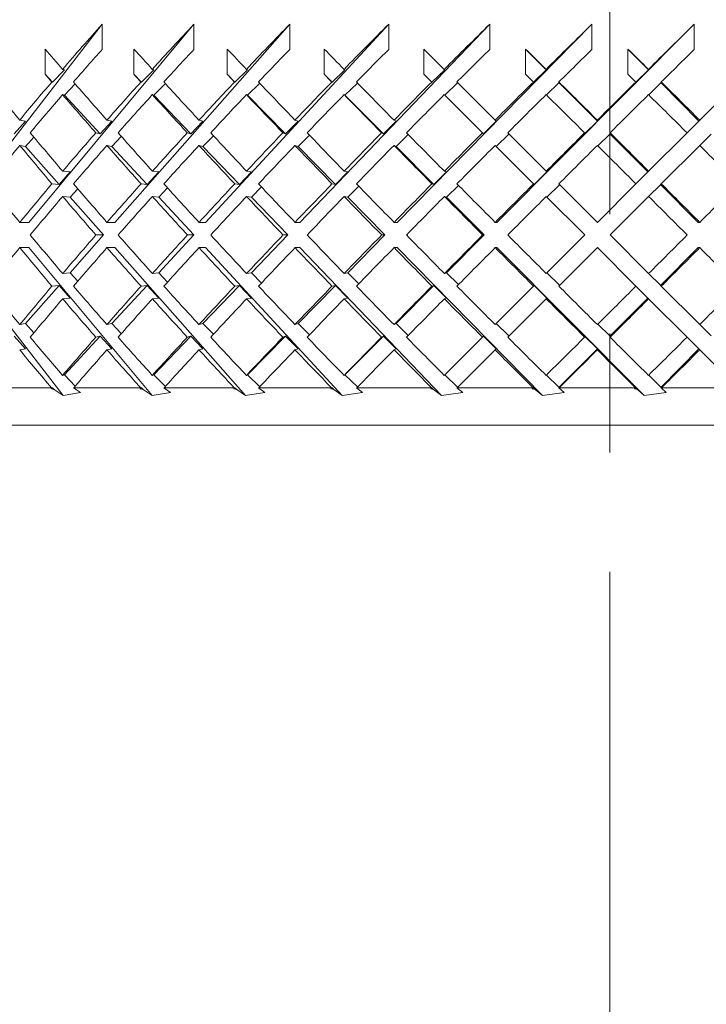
# Model space of a CAD drawing. Header units: inches. Extents: x 1.5 to 18.4, y 1.4 to 15.2.
# Tile 27 of 35: x 16.932 to 17.508, y 8.978 to 9.804. Entities that reach past the tile are written whole.
import ezdxf

# ---------------------------------------------------------------- set-up
doc = ezdxf.new("R2010")
doc.units = ezdxf.units.IN
doc.header["$MEASUREMENT"] = 0
doc.linetypes.add('CENTERX2', pattern=[0.8, 0.5, -0.1, 0.1, -0.1])
doc.layers.add('SLD-0', color=7, linetype='Continuous')

msp = doc.modelspace()

# ---------------------------------------------------------------- linework, layer by layer
at = {"color": 7, "linetype": 'Continuous', "lineweight": 15}
for p, q in [((16.87295, 9.63387), (17.00156, 9.80024)), ((16.9402, 9.63387), (17.07854, 9.80024)), ((17.00156, 9.80024), (17.00156, 9.77903)), ((17.01215, 9.63387), (17.15888, 9.80024)), ((17.07854, 9.80024), (17.07854, 9.77903)), ((17.08809, 9.63387), (17.2418, 9.80024)), ((17.15888, 9.80024), (17.15888, 9.77903)), ((17.1673, 9.63387), (17.32651, 9.80024)), ((17.2418, 9.80024), (17.2418, 9.77903)), ((17.24901, 9.63387), (17.41219, 9.80024)), ((17.32651, 9.80024), (17.32651, 9.77903)), ((17.33244, 9.63387), (17.49802, 9.80024)), ((17.41219, 9.80024), (17.41219, 9.77903)), ((17.49802, 9.80024), (17.49802, 9.77903)), ((16.95374, 9.75807), (16.95374, 9.77928)), ((17.02814, 9.75807), (17.02814, 9.77928)), ((17.10639, 9.75807), (17.10639, 9.77928)), ((17.18772, 9.75807), (17.18772, 9.77928)), ((17.2884, 9.76225), (17.27136, 9.77928)), ((17.27136, 9.75807), (17.27136, 9.77928)), ((17.35651, 9.75807), (17.35651, 9.77928)), ((17.35651, 9.77928), (17.37389, 9.76181)), ((17.44233, 9.75807), (17.44233, 9.77928)), ((17.44233, 9.77928), (17.45947, 9.76181)), ((16.95987, 9.75144), (16.95374, 9.75807)), ((16.96988, 9.76181), (16.95987, 9.75144)), ((16.96988, 9.76181), (16.96837, 9.76225)), ((17.03449, 9.75144), (17.02814, 9.75807)), ((17.04486, 9.76181), (17.03449, 9.75144)), ((17.04486, 9.76181), (17.0436, 9.76225)), ((17.11289, 9.75144), (17.10639, 9.75807)), ((17.12352, 9.76181), (17.11289, 9.75144)), ((17.12352, 9.76181), (17.12253, 9.76225)), ((17.19432, 9.75144), (17.18772, 9.75807)), ((17.20511, 9.76181), (17.19432, 9.75144)), ((17.20511, 9.76181), (17.20439, 9.76225)), ((17.27136, 9.75807), (17.27782, 9.75161)), ((17.28883, 9.76181), (17.27799, 9.75144)), ((17.28883, 9.76181), (17.2884, 9.76225)), ((17.36311, 9.75144), (17.37389, 9.76181)), ((17.37375, 9.76225), (17.37389, 9.76181)), ((17.44884, 9.75144), (17.45947, 9.76181)), ((17.45961, 9.76225), (17.45947, 9.76181)), ((16.95927, 9.75161), (16.95987, 9.75144)), ((16.96988, 9.7406), (16.97896, 9.75)), ((17.03399, 9.75161), (17.03449, 9.75144)), ((17.04486, 9.7406), (17.05453, 9.75027)), ((17.1125, 9.75161), (17.11289, 9.75144)), ((17.12352, 9.7406), (17.13368, 9.75052)), ((17.19404, 9.75161), (17.19432, 9.75144)), ((17.20511, 9.7406), (17.21566, 9.75075)), ((17.27782, 9.75161), (17.27799, 9.75144)), ((17.28883, 9.7406), (17.29955, 9.75085)), ((17.33102, 9.71962), (17.299, 9.75165)), ((17.29955, 9.7511), (17.29955, 9.75085)), ((17.36311, 9.75144), (17.36305, 9.75161)), ((17.38455, 9.75085), (17.37404, 9.74074)), ((17.38468, 9.75098), (17.38446, 9.75165)), ((17.38455, 9.7511), (17.41673, 9.71877)), ((17.38468, 9.75098), (17.38455, 9.7511)), ((17.38455, 9.75085), (17.38455, 9.7511)), ((17.44884, 9.75144), (17.44889, 9.75161)), ((17.46997, 9.75085), (17.45976, 9.74089)), ((17.46997, 9.7511), (17.50168, 9.71877)), ((17.4701, 9.75098), (17.46997, 9.7511)), ((17.46997, 9.75085), (17.46997, 9.7511)), ((17.4701, 9.75098), (17.47032, 9.75165)), ((17.53453, 9.75161), (17.50254, 9.71962)), ((16.96988, 9.7406), (16.96837, 9.74103)), ((16.99976, 9.70827), (16.96988, 9.7406)), ((17.04486, 9.7406), (17.0436, 9.74103)), ((17.0758, 9.70827), (17.04486, 9.7406)), ((17.12352, 9.7406), (17.12253, 9.74103)), ((17.15524, 9.70827), (17.12352, 9.7406)), ((17.20511, 9.7406), (17.20439, 9.74103)), ((17.23729, 9.70827), (17.20511, 9.7406)), ((17.2884, 9.74103), (17.32044, 9.709)), ((16.93727, 9.71877), (16.92782, 9.70827)), ((16.93727, 9.71877), (16.93242, 9.71962)), ((17.00965, 9.71877), (16.99976, 9.70827)), ((17.00965, 9.71877), (17.00553, 9.71962)), ((17.08605, 9.71877), (17.0758, 9.70827)), ((17.08605, 9.71877), (17.08271, 9.71962)), ((17.16574, 9.71877), (17.15524, 9.70827)), ((17.16574, 9.71877), (17.1632, 9.71962)), ((17.24795, 9.71877), (17.23729, 9.70827)), ((17.24795, 9.71877), (17.24624, 9.71962)), ((17.33188, 9.71877), (17.32117, 9.70827)), ((17.33188, 9.71877), (17.33102, 9.71962)), ((17.40607, 9.70827), (17.41673, 9.71877)), ((17.41673, 9.71962), (17.41673, 9.71877)), ((17.49192, 9.709), (17.50168, 9.71877)), ((17.50254, 9.71962), (17.50168, 9.71877)), ((16.99622, 9.709), (16.99976, 9.70827)), ((17.07294, 9.709), (17.0758, 9.70827)), ((17.15306, 9.709), (17.15524, 9.70827)), ((17.23583, 9.709), (17.23729, 9.70827)), ((17.24795, 9.69756), (17.25811, 9.70757)), ((17.32044, 9.709), (17.32117, 9.70827)), ((17.33188, 9.69756), (17.34246, 9.70793)), ((17.37385, 9.6768), (17.34162, 9.70902)), ((17.34246, 9.70819), (17.34246, 9.70793)), ((17.40607, 9.70827), (17.40607, 9.709)), ((17.42726, 9.70793), (17.41716, 9.69798)), ((17.42726, 9.70819), (17.45911, 9.67619)), ((17.42739, 9.70806), (17.42726, 9.70819)), ((17.42726, 9.70793), (17.42726, 9.70819)), ((17.42739, 9.70806), (17.42739, 9.70902)), ((17.49192, 9.709), (17.45971, 9.6768)), ((17.51206, 9.70793), (17.50254, 9.69841)), ((16.93727, 9.69756), (16.9443, 9.70537)), ((17.00965, 9.69756), (17.01759, 9.70599)), ((17.08605, 9.69756), (17.09483, 9.70655)), ((17.16574, 9.69756), (17.17526, 9.70708)), ((16.93727, 9.69756), (16.93242, 9.69841)), ((16.96544, 9.66561), (16.93727, 9.69756)), ((17.00965, 9.69756), (17.00553, 9.69841)), ((17.03916, 9.66561), (17.00965, 9.69756)), ((17.08605, 9.69756), (17.08271, 9.69841)), ((17.11662, 9.66561), (17.08605, 9.69756)), ((17.16574, 9.69756), (17.1632, 9.69841)), ((17.19707, 9.66561), (17.16574, 9.69756)), ((17.24795, 9.69756), (17.24624, 9.69841)), ((17.27974, 9.66561), (17.24795, 9.69756)), ((17.33102, 9.69841), (17.36325, 9.66618)), ((17.47032, 9.66619), (17.50254, 9.69841)), ((16.97482, 9.67619), (16.96544, 9.66561)), ((16.97482, 9.67619), (16.96845, 9.6768)), ((17.04899, 9.67619), (17.03916, 9.66561)), ((17.04899, 9.67619), (17.04369, 9.6768)), ((17.1268, 9.67619), (17.11662, 9.66561)), ((17.1268, 9.67619), (17.12263, 9.6768)), ((17.2075, 9.67619), (17.19707, 9.66561)), ((17.2075, 9.67619), (17.20449, 9.6768)), ((17.29032, 9.67619), (17.27974, 9.66561)), ((17.29032, 9.67619), (17.2885, 9.6768)), ((17.37446, 9.67619), (17.36383, 9.66561)), ((17.37446, 9.67619), (17.37385, 9.6768)), ((17.4491, 9.66618), (17.45911, 9.67619)), ((17.45971, 9.6768), (17.45911, 9.67619)), ((16.95944, 9.66618), (16.96544, 9.66561)), ((17.03418, 9.66618), (17.03916, 9.66561)), ((17.11269, 9.66618), (17.11662, 9.66561)), ((17.19424, 9.66618), (17.19707, 9.66561)), ((17.27803, 9.66618), (17.27974, 9.66561)), ((17.36325, 9.66618), (17.36383, 9.66561)), ((17.41678, 9.63387), (17.38445, 9.66619)), ((17.4491, 9.66618), (17.41678, 9.63387)), ((17.46969, 9.66556), (17.47032, 9.66619)), ((16.97482, 9.65498), (16.98109, 9.66205)), ((17.04899, 9.65498), (17.0563, 9.66285)), ((17.1268, 9.65498), (17.13507, 9.66358)), ((17.2075, 9.65498), (17.21665, 9.66426)), ((17.29032, 9.65498), (17.30026, 9.66492)), ((17.37446, 9.65498), (17.38496, 9.66543)), ((17.38496, 9.66568), (17.38496, 9.66543)), ((17.46956, 9.66543), (17.45971, 9.65558)), ((17.46956, 9.66568), (17.50123, 9.63387)), ((17.46969, 9.66556), (17.46956, 9.66568)), ((17.46956, 9.66543), (17.46956, 9.66568)), ((16.97482, 9.65498), (16.96845, 9.65558)), ((17.00279, 9.62326), (16.97482, 9.65498)), ((17.04899, 9.65498), (17.04369, 9.65558)), ((17.07829, 9.62326), (17.04899, 9.65498)), ((17.1268, 9.65498), (17.12263, 9.65558)), ((17.15715, 9.62326), (17.1268, 9.65498)), ((17.2075, 9.65498), (17.20449, 9.65558)), ((17.23861, 9.62326), (17.2075, 9.65498)), ((17.29032, 9.65498), (17.2885, 9.65558)), ((17.32188, 9.62326), (17.29032, 9.65498)), ((17.37385, 9.65558), (17.40618, 9.62326)), ((17.42739, 9.62326), (17.45971, 9.65558)), ((16.9402, 9.63387), (16.93246, 9.63387)), ((17.01215, 9.63387), (17.00558, 9.63387)), ((17.08809, 9.63387), (17.08276, 9.63387)), ((17.1673, 9.63387), (17.16325, 9.63387)), ((17.24901, 9.63387), (17.24629, 9.63387)), ((17.33244, 9.63387), (17.33107, 9.63387)), ((17.50123, 9.63387), (17.50259, 9.63387)), ((16.97482, 9.59154), (17.00279, 9.62326)), ((17.00279, 9.62326), (16.99631, 9.62326)), ((17.04899, 9.59154), (17.07829, 9.62326)), ((17.07829, 9.62326), (17.07303, 9.62326)), ((17.1268, 9.59154), (17.15715, 9.62326)), ((17.15715, 9.62326), (17.15316, 9.62326)), ((17.2075, 9.59154), (17.23861, 9.62326)), ((17.23861, 9.62326), (17.23593, 9.62326)), ((17.29032, 9.59154), (17.32188, 9.62326)), ((17.32188, 9.62326), (17.32054, 9.62326)), ((17.40618, 9.62326), (17.37385, 9.59094)), ((17.45971, 9.59094), (17.42739, 9.62326)), ((16.96889, 9.48854), (16.87295, 9.61265)), ((16.9402, 9.61265), (16.93246, 9.61265)), ((17.0434, 9.48854), (16.9402, 9.61265)), ((17.01215, 9.61265), (17.00558, 9.61265)), ((17.1216, 9.48854), (17.01215, 9.61265)), ((17.08809, 9.61265), (17.08276, 9.61265)), ((17.20275, 9.48854), (17.08809, 9.61265)), ((17.1673, 9.61265), (17.16325, 9.61265)), ((17.28607, 9.48854), (17.1673, 9.61265)), ((17.24901, 9.61265), (17.24629, 9.61265)), ((17.37074, 9.48854), (17.24901, 9.61265)), ((17.33244, 9.61265), (17.33107, 9.61265)), ((17.45595, 9.48854), (17.33244, 9.61265)), ((17.38445, 9.58033), (17.41678, 9.61265)), ((17.41678, 9.61265), (17.4491, 9.58034)), ((17.50123, 9.61265), (17.46956, 9.58084)), ((17.50123, 9.61265), (17.50259, 9.61265)), ((16.96845, 9.59094), (16.97482, 9.59154)), ((16.98109, 9.58447), (16.97482, 9.59154)), ((17.04369, 9.59094), (17.04899, 9.59154)), ((17.0563, 9.58367), (17.04899, 9.59154)), ((17.12263, 9.59094), (17.1268, 9.59154)), ((17.13507, 9.58294), (17.1268, 9.59154)), ((17.20449, 9.59094), (17.2075, 9.59154)), ((17.21665, 9.58226), (17.2075, 9.59154)), ((17.2885, 9.59094), (17.29032, 9.59154)), ((17.30026, 9.5816), (17.29032, 9.59154)), ((17.38496, 9.58109), (17.37446, 9.59154)), ((17.45971, 9.59094), (17.46956, 9.58109)), ((16.93727, 9.54896), (16.96544, 9.58091)), ((16.96544, 9.58091), (16.95944, 9.58034)), ((16.96544, 9.58091), (16.97482, 9.57033)), ((17.00965, 9.54896), (17.03916, 9.58091)), ((17.03916, 9.58091), (17.03418, 9.58034)), ((17.03916, 9.58091), (17.04899, 9.57033)), ((17.08605, 9.54896), (17.11662, 9.58091)), ((17.11662, 9.58091), (17.11269, 9.58034)), ((17.11662, 9.58091), (17.1268, 9.57033)), ((17.16574, 9.54896), (17.19707, 9.58091)), ((17.19707, 9.58091), (17.19424, 9.58034)), ((17.19707, 9.58091), (17.2075, 9.57033)), ((17.24795, 9.54896), (17.27974, 9.58091)), ((17.27974, 9.58091), (17.27803, 9.58034)), ((17.27974, 9.58091), (17.29032, 9.57033)), ((17.36325, 9.58034), (17.33102, 9.54811)), ((17.36383, 9.58091), (17.36325, 9.58034)), ((17.36383, 9.58091), (17.37446, 9.57033)), ((17.38496, 9.58109), (17.38496, 9.58084)), ((17.45911, 9.57033), (17.4491, 9.58034)), ((17.46956, 9.58084), (17.46956, 9.58109)), ((17.46956, 9.58084), (17.46969, 9.58096)), ((17.47032, 9.58033), (17.46969, 9.58096)), ((17.50254, 9.54811), (17.47032, 9.58033)), ((16.96845, 9.56972), (16.97482, 9.57033)), ((17.04369, 9.56972), (17.04899, 9.57033)), ((17.12263, 9.56972), (17.1268, 9.57033)), ((17.20449, 9.56972), (17.2075, 9.57033)), ((17.2885, 9.56972), (17.29032, 9.57033)), ((17.34162, 9.53749), (17.37385, 9.56972)), ((17.37385, 9.56972), (17.37446, 9.57033)), ((17.45911, 9.57033), (17.42726, 9.53833)), ((17.45911, 9.57033), (17.45971, 9.56972)), ((17.45971, 9.56972), (17.49192, 9.53752)), ((16.93242, 9.54811), (16.93727, 9.54896)), ((16.9443, 9.54115), (16.93727, 9.54896)), ((17.00553, 9.54811), (17.00965, 9.54896)), ((17.01759, 9.54053), (17.00965, 9.54896)), ((17.08271, 9.54811), (17.08605, 9.54896)), ((17.09483, 9.53997), (17.08605, 9.54896)), ((17.1632, 9.54811), (17.16574, 9.54896)), ((17.17526, 9.53944), (17.16574, 9.54896)), ((17.24624, 9.54811), (17.24795, 9.54896)), ((17.25811, 9.53894), (17.24795, 9.54896)), ((17.34246, 9.53858), (17.33188, 9.54896)), ((17.41716, 9.54854), (17.42726, 9.53858)), ((17.50254, 9.54811), (17.51206, 9.53858)), ((16.92782, 9.53825), (16.93727, 9.52775)), ((16.96988, 9.50592), (16.99976, 9.53825)), ((16.99976, 9.53825), (16.99622, 9.53752)), ((16.99976, 9.53825), (17.00965, 9.52775)), ((17.04486, 9.50592), (17.0758, 9.53825)), ((17.0758, 9.53825), (17.07294, 9.53752)), ((17.0758, 9.53825), (17.08605, 9.52775)), ((17.12352, 9.50592), (17.15524, 9.53825)), ((17.15524, 9.53825), (17.15306, 9.53752)), ((17.15524, 9.53825), (17.16574, 9.52775)), ((17.20511, 9.50592), (17.23729, 9.53825)), ((17.23729, 9.53825), (17.23583, 9.53752)), ((17.23729, 9.53825), (17.24795, 9.52775)), ((17.32044, 9.53752), (17.2884, 9.50549)), ((17.32117, 9.53825), (17.32044, 9.53752)), ((17.32117, 9.53825), (17.33188, 9.52775)), ((17.34246, 9.53858), (17.34246, 9.53833)), ((17.41673, 9.52775), (17.40607, 9.53825)), ((17.40607, 9.53752), (17.40607, 9.53825)), ((17.42726, 9.53833), (17.42726, 9.53858)), ((17.42726, 9.53833), (17.42739, 9.53846)), ((17.42739, 9.53749), (17.42739, 9.53846)), ((17.50168, 9.52775), (17.49192, 9.53752)), ((16.93242, 9.52689), (16.93727, 9.52775)), ((17.00553, 9.52689), (17.00965, 9.52775)), ((17.08271, 9.52689), (17.08605, 9.52775)), ((17.1632, 9.52689), (17.16574, 9.52775)), ((17.24624, 9.52689), (17.24795, 9.52775)), ((17.2992, 9.49507), (17.33102, 9.52689)), ((17.33102, 9.52689), (17.33188, 9.52775)), ((17.41673, 9.52775), (17.38455, 9.49542)), ((17.41673, 9.52775), (17.41673, 9.52689)), ((17.50168, 9.52775), (17.46997, 9.49542)), ((17.50168, 9.52775), (17.50254, 9.52689)), ((17.50254, 9.52689), (17.53436, 9.49507)), ((16.96837, 9.50549), (16.96988, 9.50592)), ((16.97896, 9.49652), (16.96988, 9.50592)), ((17.0436, 9.50549), (17.04486, 9.50592)), ((17.05453, 9.49625), (17.04486, 9.50592)), ((17.12253, 9.50549), (17.12352, 9.50592)), ((17.13368, 9.496), (17.12352, 9.50592)), ((17.20439, 9.50549), (17.20511, 9.50592)), ((17.21566, 9.49577), (17.20511, 9.50592)), ((17.29955, 9.49567), (17.28883, 9.50592)), ((17.37404, 9.50578), (17.38455, 9.49567)), ((17.45976, 9.50563), (17.46997, 9.49567)), ((16.90629, 9.49507), (16.95913, 9.49507)), ((16.95895, 9.49409), (16.95987, 9.49508)), ((16.95895, 9.49409), (16.95935, 9.49493)), ((16.95895, 9.49409), (16.96123, 9.49367)), ((16.95935, 9.49493), (16.95913, 9.49507)), ((16.95987, 9.49508), (16.95935, 9.49493)), ((16.95987, 9.49508), (16.96123, 9.49367)), ((16.96889, 9.48854), (16.96123, 9.49367)), ((16.97771, 9.49507), (16.97762, 9.4949)), ((16.97762, 9.4949), (16.98326, 9.49117)), ((16.97771, 9.49507), (17.03384, 9.49507)), ((17.03354, 9.49409), (17.03449, 9.49508)), ((17.03354, 9.49409), (17.03405, 9.49493)), ((17.03354, 9.49409), (17.0359, 9.49367)), ((17.03405, 9.49493), (17.03384, 9.49507)), ((17.03449, 9.49508), (17.03405, 9.49493)), ((17.03449, 9.49508), (17.0359, 9.49367)), ((17.0434, 9.48854), (17.0359, 9.49367)), ((17.05345, 9.49507), (17.05334, 9.4949)), ((17.05334, 9.4949), (17.05885, 9.49117)), ((17.05345, 9.49507), (17.11234, 9.49507)), ((17.11192, 9.49409), (17.11289, 9.49508)), ((17.11192, 9.49409), (17.11255, 9.49493)), ((17.11192, 9.49409), (17.11434, 9.49367)), ((17.11255, 9.49493), (17.11234, 9.49507)), ((17.11289, 9.49508), (17.11255, 9.49493)), ((17.11289, 9.49508), (17.11434, 9.49367)), ((17.1216, 9.48854), (17.11434, 9.49367)), ((17.1328, 9.49507), (17.13266, 9.4949)), ((17.13266, 9.4949), (17.138, 9.49117)), ((17.1328, 9.49507), (17.19388, 9.49507)), ((17.19333, 9.49409), (17.19432, 9.49508)), ((17.19333, 9.49409), (17.19407, 9.49493)), ((17.19333, 9.49409), (17.19579, 9.49367)), ((17.19407, 9.49493), (17.19388, 9.49507)), ((17.19432, 9.49508), (17.19407, 9.49493)), ((17.19432, 9.49508), (17.19579, 9.49367)), ((17.20275, 9.48854), (17.19579, 9.49367)), ((17.21498, 9.49507), (17.21482, 9.4949)), ((17.21482, 9.4949), (17.21993, 9.49117)), ((17.21498, 9.49507), (17.27766, 9.49507)), ((17.277, 9.49409), (17.27785, 9.49493)), ((17.277, 9.49409), (17.27947, 9.49367)), ((17.27785, 9.49493), (17.27766, 9.49507)), ((17.27799, 9.49508), (17.27785, 9.49493)), ((17.27799, 9.49508), (17.27947, 9.49367)), ((17.28607, 9.48854), (17.27947, 9.49367)), ((17.2992, 9.49507), (17.29903, 9.4949)), ((17.29903, 9.4949), (17.30385, 9.49117)), ((17.2992, 9.49507), (17.36288, 9.49507)), ((17.29955, 9.49567), (17.29955, 9.49542)), ((17.36212, 9.49409), (17.36306, 9.49493)), ((17.36212, 9.49409), (17.36457, 9.49367)), ((17.36306, 9.49493), (17.36288, 9.49507)), ((17.36306, 9.49493), (17.36311, 9.49508)), ((17.36457, 9.49367), (17.36311, 9.49508)), ((17.37074, 9.48854), (17.36457, 9.49367)), ((17.38446, 9.4949), (17.38468, 9.49554)), ((17.38466, 9.49507), (17.38446, 9.4949)), ((17.38446, 9.4949), (17.38897, 9.49117)), ((17.38455, 9.49542), (17.38455, 9.49567)), ((17.38455, 9.49542), (17.38468, 9.49554)), ((17.38466, 9.49507), (17.44872, 9.49507)), ((17.44786, 9.49409), (17.44888, 9.49493)), ((17.44786, 9.49409), (17.45028, 9.49367)), ((17.44888, 9.49493), (17.44872, 9.49507)), ((17.45028, 9.49367), (17.44884, 9.49508)), ((17.44888, 9.49493), (17.44884, 9.49508)), ((17.45595, 9.48854), (17.45028, 9.49367)), ((17.46997, 9.49542), (17.46997, 9.49567)), ((17.46997, 9.49542), (17.4701, 9.49554)), ((17.47032, 9.4949), (17.4701, 9.49554)), ((17.47053, 9.49507), (17.47032, 9.4949)), ((17.47032, 9.4949), (17.47445, 9.49117)), ((17.47053, 9.49507), (17.53436, 9.49507)), ((16.96889, 9.48854), (16.98326, 9.49117)), ((17.0434, 9.48854), (17.05885, 9.49117)), ((17.1216, 9.48854), (17.138, 9.49117)), ((17.20275, 9.48854), (17.21993, 9.49117)), ((17.28607, 9.48854), (17.30385, 9.49117)), ((17.37074, 9.48854), (17.38897, 9.49117)), ((17.45595, 9.48854), (17.47445, 9.49117)), ((18.30226, 9.46382), (16.55226, 9.46382))]:
    msp.add_line(p, q, dxfattribs=at)
for centre, major_axis, ratio, start_param, end_param in [((17.42726, 9.64435), (0.82385, 0.82385), 0.357806, 1.735283, 1.779255), ((17.42726, 9.64435), (0.83732, 0.83732), 0.303347, 1.686196, 1.730167), ((17.42726, 9.64435), (0.84878, 0.84878), 0.250487, 1.637108, 1.68108), ((17.42726, 9.64435), (0.85819, 0.85819), 0.198912, 1.588021, 1.631993), ((17.42726, 9.64435), (0.86553, 0.86553), 0.148336, 1.538934, 1.582905), ((17.42726, 9.64435), (0.87079, 0.87079), 0.098491, 1.489846, 1.533818), ((17.42726, 9.64435), (0.87395, 0.87395), 0.049127, 1.440759, 1.48473), ((17.42726, 9.62339), (0.85819, -0.85819), 0.198912, 4.336915, 4.356668), ((17.42726, 9.62313), (0.82385, 0.82385), 0.357806, 1.735283, 1.767), ((17.42726, 9.62339), (0.86553, -0.86553), 0.148336, 4.386002, 4.405756), ((17.42726, 9.62313), (0.83732, 0.83732), 0.303347, 1.686196, 1.717913), ((17.42726, 9.62339), (0.87079, -0.87079), 0.098491, 4.435089, 4.454843), ((17.42726, 9.62313), (0.84878, 0.84878), 0.250487, 1.637108, 1.668825), ((17.42726, 9.62339), (0.87395, -0.87395), 0.049127, 4.484177, 4.503931), ((17.42726, 9.62313), (0.85819, 0.85819), 0.198912, 1.588021, 1.619738), ((17.42726, 9.62313), (0.86553, 0.86553), 0.148336, 1.538934, 1.57065), ((17.42726, 9.62339), (0.87395, -0.87395), 0.049127, 1.68108, 1.700834), ((17.42726, 9.62313), (0.87079, 0.87079), 0.098491, 1.489846, 1.521563), ((17.42726, 9.62339), (0.87079, -0.87079), 0.098491, 1.631993, 1.651746), ((17.42726, 9.62313), (0.87395, 0.87395), 0.049127, 1.440759, 1.472476), ((17.42726, 9.60217), (0.85819, -0.85819), 0.198912, 4.336915, 4.344412), ((17.42726, 9.60217), (0.86553, -0.86553), 0.148336, 4.386002, 4.393499), ((17.42726, 9.60217), (0.87079, -0.87079), 0.098491, 4.435089, 4.442587), ((17.42726, 9.60217), (0.87395, -0.87395), 0.049127, 4.484177, 4.491674), ((17.42726, 9.60217), (0.87395, -0.87395), 0.049127, 1.693336, 1.700834), ((17.42726, 9.60217), (0.87079, -0.87079), 0.098491, 1.644249, 1.651746), ((17.42726, 9.62339), (0.84878, -0.84878), 0.250487, 4.319836, 4.356742), ((17.42726, 9.64435), (0.82385, 0.82385), 0.357806, 1.791511, 1.828269), ((17.42726, 9.62339), (0.85819, -0.85819), 0.198912, 4.368923, 4.405829), ((17.42726, 9.64435), (0.83732, 0.83732), 0.303347, 1.742424, 1.779182), ((17.42726, 9.62339), (0.86553, -0.86553), 0.148336, 4.418011, 4.454916), ((17.42726, 9.64435), (0.84878, 0.84878), 0.250487, 1.693336, 1.730094), ((17.42726, 9.62339), (0.87079, -0.87079), 0.098491, 4.467098, 4.504004), ((17.42726, 9.64435), (0.85819, 0.85819), 0.198912, 1.644249, 1.681007), ((17.42726, 9.62339), (0.87395, -0.87395), 0.049127, 4.516185, 4.553091), ((17.42726, 9.64435), (0.86553, 0.86553), 0.148336, 1.595162, 1.631919), ((17.42726, 9.64435), (0.87079, 0.87079), 0.098491, 1.546074, 1.582832), ((17.42726, 9.62339), (0.87395, -0.87395), 0.049127, 1.631919, 1.668825), ((17.42726, 9.64435), (0.87395, 0.87395), 0.049127, 1.496987, 1.533745), ((17.42726, 9.62339), (0.87079, -0.87079), 0.098491, 1.582832, 1.619738), ((17.42726, 9.62313), (0.82385, 0.82385), 0.357806, 1.779255, 1.816088), ((17.42726, 9.60217), (0.85819, -0.85819), 0.198912, 4.356668, 4.393646), ((17.42726, 9.62313), (0.83732, 0.83732), 0.303347, 1.730167, 1.767001), ((17.42726, 9.60217), (0.86553, -0.86553), 0.148336, 4.405756, 4.442734), ((17.42726, 9.62313), (0.84878, 0.84878), 0.250487, 1.68108, 1.717913), ((17.42726, 9.60217), (0.87079, -0.87079), 0.098491, 4.454843, 4.491821), ((17.42726, 9.62313), (0.85819, 0.85819), 0.198912, 1.631993, 1.668826), ((17.42726, 9.60217), (0.87395, -0.87395), 0.049127, 4.503931, 4.540909), ((17.42726, 9.62313), (0.86553, 0.86553), 0.148336, 1.582905, 1.619739), ((17.42726, 9.62313), (0.87079, 0.87079), 0.098491, 1.533818, 1.570651), ((17.42726, 9.60217), (0.87395, -0.87395), 0.049127, 1.644102, 1.68108), ((17.42726, 9.62313), (0.87395, 0.87395), 0.049127, 1.48473, 1.521564), ((17.42726, 9.60217), (0.87079, -0.87079), 0.098491, 1.595015, 1.631993), ((17.42726, 9.62339), (0.84878, -0.84878), 0.250487, 4.368922, 4.405872), ((17.42726, 9.64435), (0.83732, 0.83732), 0.303347, 1.791364, 1.828225), ((17.42726, 9.62339), (0.85819, -0.85819), 0.198912, 4.41801, 4.45496), ((17.42726, 9.64435), (0.84878, 0.84878), 0.250487, 1.742277, 1.779138), ((17.42726, 9.62339), (0.86553, -0.86553), 0.148336, 4.467097, 4.504047), ((17.42726, 9.64435), (0.85819, 0.85819), 0.198912, 1.693189, 1.730051), ((17.42726, 9.62339), (0.87079, -0.87079), 0.098491, 4.516185, 4.553135), ((17.42726, 9.64435), (0.86553, 0.86553), 0.148336, 1.644102, 1.680963), ((17.42726, 9.62339), (0.87395, -0.87395), 0.049127, 4.565272, 4.602222), ((17.42726, 9.64435), (0.87079, 0.87079), 0.098491, 1.595015, 1.631876), ((17.42726, 9.64435), (0.87395, 0.87395), 0.049127, 1.545927, 1.582789), ((17.42726, 9.62339), (0.87395, -0.87395), 0.049127, 1.582789, 1.619739), ((17.42726, 9.62313), (0.82385, 0.82385), 0.357806, 1.828269, 1.865176), ((17.42726, 9.60217), (0.84878, -0.84878), 0.250487, 4.356742, 4.393734), ((17.42726, 9.62313), (0.83732, 0.83732), 0.303347, 1.779182, 1.816089), ((17.42726, 9.60217), (0.85819, -0.85819), 0.198912, 4.405829, 4.442821), ((17.42726, 9.62313), (0.84878, 0.84878), 0.250487, 1.730094, 1.767001), ((17.42726, 9.60217), (0.86553, -0.86553), 0.148336, 4.454916, 4.491909), ((17.42726, 9.62313), (0.85819, 0.85819), 0.198912, 1.681007, 1.717914), ((17.42726, 9.60217), (0.87079, -0.87079), 0.098491, 4.504004, 4.540996), ((17.42726, 9.62313), (0.86553, 0.86553), 0.148336, 1.631919, 1.668827), ((17.42726, 9.60217), (0.87395, -0.87395), 0.049127, 4.553091, 4.590084), ((17.42726, 9.62313), (0.87079, 0.87079), 0.098491, 1.582832, 1.619739), ((17.42726, 9.62313), (0.87395, 0.87395), 0.049127, 1.533745, 1.570652), ((17.42726, 9.60217), (0.87395, -0.87395), 0.049127, 1.594927, 1.631919), ((17.42726, 9.60217), (0.87079, -0.87079), 0.098491, 1.54584, 1.582832), ((17.42726, 9.62339), (0.83732, -0.83732), 0.303347, 4.368922, 4.405887), ((17.42726, 9.64435), (0.83732, 0.83732), 0.303347, 1.840364, 1.877298), ((17.42726, 9.62339), (0.84878, -0.84878), 0.250487, 4.418009, 4.454974), ((17.42726, 9.64435), (0.84878, 0.84878), 0.250487, 1.791277, 1.828211), ((17.42726, 9.62339), (0.85819, -0.85819), 0.198912, 4.467097, 4.504062), ((17.42726, 9.64435), (0.85819, 0.85819), 0.198912, 1.742189, 1.779124), ((17.42726, 9.62339), (0.86553, -0.86553), 0.148336, 4.516184, 4.553149), ((17.42726, 9.64435), (0.86553, 0.86553), 0.148336, 1.693102, 1.730036), ((17.42726, 9.62339), (0.87079, -0.87079), 0.098491, 4.565271, 4.602236), ((17.42726, 9.64435), (0.87079, 0.87079), 0.098491, 1.644014, 1.680949), ((17.42726, 9.62339), (0.87395, -0.87395), 0.049127, 4.614359, 4.651324), ((17.42726, 9.64435), (0.87395, 0.87395), 0.049127, 1.594927, 1.631861), ((17.42726, 9.62339), (0.87395, -0.87395), 0.049127, 1.533687, 1.570652), ((17.42726, 9.64435), (0.87395, 0.87395), 0.049127, 4.749499, 4.786433), ((17.42726, 9.62313), (0.83732, 0.83732), 0.303347, 1.828225, 1.865176), ((17.42726, 9.60217), (0.84878, -0.84878), 0.250487, 4.405872, 4.44285), ((17.42726, 9.62313), (0.84878, 0.84878), 0.250487, 1.779138, 1.816089), ((17.42726, 9.60217), (0.85819, -0.85819), 0.198912, 4.45496, 4.491938), ((17.42726, 9.62313), (0.85819, 0.85819), 0.198912, 1.730051, 1.767001), ((17.42726, 9.60217), (0.86553, -0.86553), 0.148336, 4.504047, 4.541025), ((17.42726, 9.62313), (0.86553, 0.86553), 0.148336, 1.680963, 1.717914), ((17.42726, 9.60217), (0.87079, -0.87079), 0.098491, 4.553135, 4.590113), ((17.42726, 9.62313), (0.87079, 0.87079), 0.098491, 1.631876, 1.668827), ((17.42726, 9.60217), (0.87395, -0.87395), 0.049127, 4.602222, 4.6392), ((17.42726, 9.62313), (0.87395, 0.87395), 0.049127, 1.582789, 1.619739), ((17.42726, 9.60217), (0.87395, -0.87395), 0.049127, 1.545811, 1.582789), ((17.42726, 9.62339), (0.83732, -0.83732), 0.303347, 4.418009, 4.45496), ((17.42726, 9.64435), (0.84878, 0.84878), 0.250487, 1.840335, 1.877313), ((17.42726, 9.62339), (0.84878, -0.84878), 0.250487, 4.467096, 4.504047), ((17.42726, 9.64435), (0.85819, 0.85819), 0.198912, 1.791247, 1.828225), ((17.42726, 9.62339), (0.85819, -0.85819), 0.198912, 4.516184, 4.553135), ((17.42726, 9.64435), (0.86553, 0.86553), 0.148336, 1.74216, 1.779138), ((17.42726, 9.62339), (0.86553, -0.86553), 0.148336, 4.565271, 4.602222), ((17.42726, 9.64435), (0.87079, 0.87079), 0.098491, 1.693073, 1.730051), ((17.42726, 9.62339), (0.87079, -0.87079), 0.098491, 4.614359, 4.651309), ((17.42726, 9.64435), (0.87395, 0.87395), 0.049127, 1.643985, 1.680963), ((17.42726, 9.62339), (0.87395, -0.87395), 0.049127, 4.663446, 4.700397), ((17.42726, 9.64435), (0.87395, 0.87395), 0.049127, 4.700397, 4.737375), ((17.42726, 9.62313), (0.83732, 0.83732), 0.303347, 1.877298, 1.914263), ((17.42726, 9.60217), (0.83732, -0.83732), 0.303347, 4.405887, 4.442821), ((17.42726, 9.62313), (0.84878, 0.84878), 0.250487, 1.828211, 1.865176), ((17.42726, 9.60217), (0.84878, -0.84878), 0.250487, 4.454974, 4.491909), ((17.42726, 9.62313), (0.85819, 0.85819), 0.198912, 1.779124, 1.816089), ((17.42726, 9.60217), (0.85819, -0.85819), 0.198912, 4.504062, 4.540996), ((17.42726, 9.62313), (0.86553, 0.86553), 0.148336, 1.730036, 1.767001), ((17.42726, 9.60217), (0.86553, -0.86553), 0.148336, 4.553149, 4.590084), ((17.42726, 9.62313), (0.87079, 0.87079), 0.098491, 1.680949, 1.717914), ((17.42726, 9.60217), (0.87079, -0.87079), 0.098491, 4.602236, 4.639171), ((17.42726, 9.62313), (0.87395, 0.87395), 0.049127, 1.631861, 1.668827), ((17.42726, 9.60217), (0.87395, -0.87395), 0.049127, 4.651324, 4.688258), ((17.42726, 9.62313), (0.87395, 0.87395), 0.049127, 4.712534, 4.749499), ((17.42726, 9.60217), (0.87395, -0.87395), 0.049127, 1.496752, 1.533687), ((17.42726, 9.62339), (0.82385, -0.82385), 0.357806, 4.418009, 4.454916), ((17.42726, 9.64435), (0.84878, 0.84878), 0.250487, 1.889451, 1.926444), ((17.42726, 9.62339), (0.83732, -0.83732), 0.303347, 4.467097, 4.504004), ((17.42726, 9.64435), (0.85819, 0.85819), 0.198912, 1.840364, 1.877356), ((17.42726, 9.62339), (0.84878, -0.84878), 0.250487, 4.516184, 4.553091), ((17.42726, 9.64435), (0.86553, 0.86553), 0.148336, 1.791277, 1.828269), ((17.42726, 9.62339), (0.85819, -0.85819), 0.198912, 4.565271, 4.602179), ((17.42726, 9.64435), (0.87079, 0.87079), 0.098491, 1.742189, 1.779182), ((17.42726, 9.62339), (0.86553, -0.86553), 0.148336, 4.614359, 4.651266), ((17.42726, 9.64435), (0.87395, 0.87395), 0.049127, 1.693102, 1.730094), ((17.42726, 9.62339), (0.87079, -0.87079), 0.098491, 4.663446, 4.700353), ((17.42726, 9.62339), (0.87395, -0.87395), 0.049127, 4.712534, 4.749441), ((17.42726, 9.64435), (0.87395, 0.87395), 0.049127, 4.651266, 4.688258), ((17.42726, 9.64435), (0.87079, 0.87079), 0.098491, 4.700353, 4.737346), ((17.42726, 9.62313), (0.84878, 0.84878), 0.250487, 1.877313, 1.914263), ((17.42726, 9.60217), (0.83732, -0.83732), 0.303347, 4.45496, 4.491821), ((17.42726, 9.62313), (0.85819, 0.85819), 0.198912, 1.828225, 1.865176), ((17.42726, 9.60217), (0.84878, -0.84878), 0.250487, 4.504047, 4.540909), ((17.42726, 9.62313), (0.86553, 0.86553), 0.148336, 1.779138, 1.816088), ((17.42726, 9.60217), (0.85819, -0.85819), 0.198912, 4.553135, 4.589996), ((17.42726, 9.62313), (0.87079, 0.87079), 0.098491, 1.730051, 1.767001), ((17.42726, 9.60217), (0.86553, -0.86553), 0.148336, 4.602222, 4.639083), ((17.42726, 9.62313), (0.87395, 0.87395), 0.049127, 1.680963, 1.717913), ((17.42726, 9.60217), (0.87079, -0.87079), 0.098491, 4.651309, 4.688171), ((17.42726, 9.60217), (0.87395, -0.87395), 0.049127, 4.700397, 4.737258), ((17.42726, 9.62313), (0.87395, 0.87395), 0.049127, 4.663447, 4.700397), ((17.42726, 9.62339), (0.82385, -0.82385), 0.357806, 4.467097, 4.503931), ((17.42726, 9.64435), (0.85819, 0.85819), 0.198912, 1.889539, 1.926517), ((17.42726, 9.62339), (0.83732, -0.83732), 0.303347, 4.516185, 4.553018), ((17.42726, 9.64435), (0.86553, 0.86553), 0.148336, 1.840452, 1.877429), ((17.42726, 9.62339), (0.84878, -0.84878), 0.250487, 4.565272, 4.602105), ((17.42726, 9.64435), (0.87079, 0.87079), 0.098491, 1.791364, 1.828342), ((17.42726, 9.62339), (0.85819, -0.85819), 0.198912, 4.614359, 4.651193), ((17.42726, 9.64435), (0.87395, 0.87395), 0.049127, 1.742277, 1.779255), ((17.42726, 9.62339), (0.86553, -0.86553), 0.148336, 4.663447, 4.70028), ((17.42726, 9.62339), (0.87079, -0.87079), 0.098491, 4.712534, 4.749368), ((17.42726, 9.64435), (0.87395, 0.87395), 0.049127, 4.602105, 4.639083), ((17.42726, 9.62339), (0.87395, -0.87395), 0.049127, 4.761621, 4.798455), ((17.42726, 9.64435), (0.87079, 0.87079), 0.098491, 4.651193, 4.688171), ((17.42726, 9.60217), (0.82385, -0.82385), 0.357806, 4.454916, 4.491482), ((17.42726, 9.62313), (0.85819, 0.85819), 0.198912, 1.877356, 1.914026), ((17.42726, 9.60217), (0.83732, -0.83732), 0.303347, 4.504004, 4.54057), ((17.42726, 9.62313), (0.86553, 0.86553), 0.148336, 1.828269, 1.864938), ((17.42726, 9.60217), (0.84878, -0.84878), 0.250487, 4.553091, 4.589657), ((17.42726, 9.62313), (0.87079, 0.87079), 0.098491, 1.779182, 1.815851), ((17.42726, 9.60217), (0.85819, -0.85819), 0.198912, 4.602179, 4.638745), ((17.42726, 9.62313), (0.87395, 0.87395), 0.049127, 1.730094, 1.766764), ((17.42726, 9.60217), (0.86553, -0.86553), 0.148336, 4.651266, 4.687832), ((17.42726, 9.60217), (0.87079, -0.87079), 0.098491, 4.700353, 4.736919), ((17.42726, 9.62313), (0.87395, 0.87395), 0.049127, 4.614597, 4.651266), ((17.42726, 9.60217), (0.87395, -0.87395), 0.049127, 4.749441, 4.786007), ((17.42726, 9.62313), (0.87079, 0.87079), 0.098491, 4.663684, 4.700353)]:
    msp.add_ellipse(centre, major_axis=major_axis, ratio=ratio, start_param=start_param, end_param=end_param, dxfattribs=at)
at = {"layer": 'SLD-0', "color": 7, "linetype": 'CENTERX2', "lineweight": 0}
msp.add_line((17.42726, 4.84064), (17.42726, 10.36415), dxfattribs=at)

doc.saveas('drawing.dxf')
